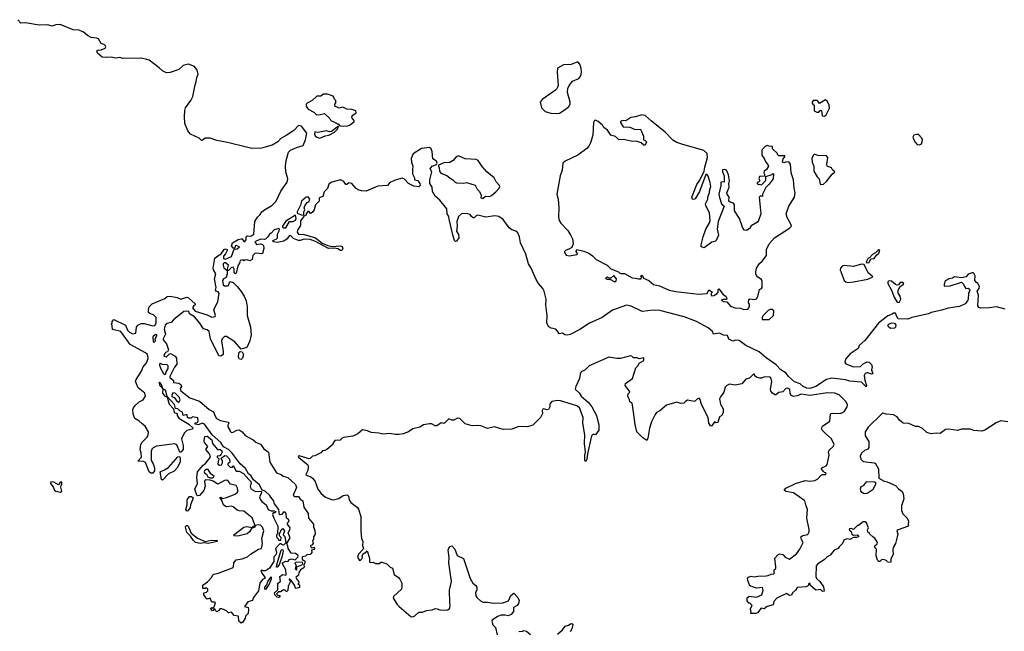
# Model space of a CAD drawing. Extents: x 2528705 to 2678277, y 911730 to 1023331.
# Tile 76 of 241: x 2566084 to 2576227, y 950290 to 956595. Entities that reach past the tile are written whole.
import ezdxf

# ---------------------------------------------------------------- set-up
doc = ezdxf.new("R2010")
doc.units = 0

msp = doc.modelspace()

# ---------------------------------------------------------------- linework, layer by layer
at = {"layer": '0CON20XD'}
for points in [[(2567040, 953400), (2567038, 953438), (2567030, 953455), (2567038, 953465), (2567037, 953485), (2567055, 953503), (2567176, 953446), (2567195, 953393), (2567215, 953373), (2567245, 953358), (2567280, 953365), (2567287, 953425), (2567303, 953445), (2567335, 953462), (2567365, 953463), (2567455, 953440), (2567476, 953444), (2567490, 953465), (2567490, 953525), (2567463, 953553), (2567424, 953565), (2567411, 953575), (2567411, 953605), (2567419, 953635), (2567450, 953665), (2567579, 953721), (2567605, 953742), (2567634, 953744), (2567705, 953730), (2567745, 953713), (2567805, 953733), (2567825, 953726), (2567892, 953665), (2567892, 953655), (2567875, 953643), (2567864, 953625), (2567891, 953591), (2568015, 953552), (2568065, 953528), (2568098, 953535), (2568100, 953545), (2568086, 953605), (2568105, 953650), (2568126, 953685), (2568138, 953775), (2568128, 953788), (2568110, 953795), (2568102, 953805), (2568110, 953835), (2568092, 953925), (2568104, 953975), (2568080, 954015), (2568077, 954035), (2568095, 954135), (2568114, 954155), (2568159, 954181), (2568190, 954225), (2568205, 954232), (2568220, 954225), (2568223, 954215), (2568205, 954180), (2568183, 954157), (2568184, 954134), (2568206, 954126), (2568267, 954155), (2568295, 954230), (2568325, 954234), (2568350, 954255), (2568314, 954266), (2568305, 954260), (2568299, 954241), (2568285, 954238), (2568267, 954265), (2568278, 954295), (2568335, 954328), (2568365, 954336), (2568377, 954335), (2568395, 954308), (2568405, 954310), (2568417, 954325), (2568418, 954355), (2568425, 954362), (2568436, 954366), (2568465, 954362), (2568498, 954385), (2568506, 954515), (2568535, 954559), (2568563, 954587), (2568578, 954615), (2568606, 954635), (2568682, 954678), (2568727, 954723), (2568775, 954826), (2568839, 954921), (2568846, 954955), (2568825, 955025), (2568824, 955085), (2568828, 955145), (2568855, 955229), (2568875, 955250), (2568935, 955277), (2569003, 955297), (2569030, 955355), (2569043, 955425), (2568988, 955498), (2568955, 955503), (2568907, 955453), (2568830, 955400), (2568775, 955371), (2568745, 955336), (2568685, 955301), (2568575, 955272), (2568475, 955267), (2568420, 955280), (2568225, 955329), (2568115, 955349), (2568045, 955372), (2567995, 955373), (2567965, 955351), (2567955, 955352), (2567932, 955372), (2567844, 955415), (2567815, 955450), (2567786, 955525), (2567781, 955595), (2567785, 955660), (2567794, 955685), (2567849, 955761), (2567868, 955802), (2567891, 955925), (2567904, 955955), (2567909, 956000), (2567922, 956035), (2567912, 956075), (2567885, 956112), (2567825, 956135), (2567767, 956123), (2567725, 956082), (2567635, 956051), (2567595, 956047), (2567556, 956066), (2567520, 956100), (2567417, 956177), (2567395, 956185), (2567335, 956197), (2567146, 956196), (2567115, 956206), (2567075, 956197), (2567025, 956210), (2566975, 956204), (2566935, 956207), (2566885, 956250), (2566880, 956275), (2566888, 956282), (2566925, 956283), (2566965, 956302), (2566972, 956315), (2566970, 956325), (2566955, 956338), (2566925, 956348), (2566895, 956399), (2566876, 956406), (2566821, 956411), (2566782, 956432), (2566738, 956468), (2566695, 956488), (2566635, 956490), (2566503, 956547), (2566455, 956543), (2566415, 956529), (2566375, 956541), (2566285, 956537), (2566145, 956562), (2566095, 956558), (2566066, 956595)], [(2571615, 955628), (2571645, 955632), (2571715, 955675), (2571740, 955700), (2571754, 955725), (2571756, 955745), (2571727, 955845), (2571731, 955885), (2571743, 955917), (2571779, 955961), (2571845, 955989), (2571866, 956015), (2571873, 956055), (2571869, 956095), (2571855, 956135), (2571835, 956159), (2571765, 956133), (2571685, 956129), (2571625, 956096), (2571620, 956055), (2571630, 955915), (2571618, 955882), (2571605, 955868), (2571467, 955773), (2571446, 955745), (2571461, 955685), (2571497, 955647), (2571555, 955632), (2571615, 955628)], [(2569425, 955497), (2569465, 955502), (2569488, 955512), (2569530, 955545), (2569530, 955555), (2569509, 955579), (2569507, 955595), (2569515, 955612), (2569550, 955635), (2569548, 955655), (2569505, 955668), (2569454, 955674), (2569412, 955692), (2569375, 955682), (2569330, 955705), (2569330, 955725), (2569342, 955738), (2569342, 955762), (2569328, 955775), (2569322, 955795), (2569312, 955805), (2569255, 955827), (2569215, 955828), (2569185, 955806), (2569145, 955806), (2569097, 955763), (2569045, 955736), (2569037, 955725), (2569036, 955705), (2569055, 955672), (2569115, 955640), (2569139, 955619), (2569165, 955614), (2569225, 955628), (2569280, 955575), (2569290, 955555), (2569328, 955538), (2569335, 955530), (2569345, 955530), (2569355, 955520), (2569365, 955520), (2569382, 955502), (2569425, 955497)], [(2574375, 955600), (2574391, 955615), (2574425, 955682), (2574422, 955715), (2574405, 955752), (2574385, 955768), (2574322, 955732), (2574306, 955756), (2574295, 955762), (2574259, 955761), (2574248, 955745), (2574248, 955735), (2574254, 955724), (2574270, 955715), (2574270, 955655), (2574295, 955640), (2574315, 955640), (2574332, 955658), (2574345, 955660), (2574352, 955605), (2574375, 955600)], [(2573545, 953608), (2573585, 953610), (2573597, 953623), (2573602, 953645), (2573602, 953662), (2573592, 953675), (2573595, 953710), (2573605, 953717), (2573655, 953711), (2573674, 953716), (2573687, 953743), (2573705, 953812), (2573726, 953824), (2573733, 953835), (2573732, 953895), (2573726, 953915), (2573689, 953939), (2573675, 953957), (2573666, 953975), (2573666, 953995), (2573676, 954034), (2573705, 954082), (2573734, 954106), (2573778, 954165), (2573779, 954225), (2573806, 954284), (2573859, 954345), (2574015, 954446), (2574034, 954465), (2574028, 954488), (2573989, 954555), (2573980, 954595), (2574007, 954673), (2574067, 954765), (2574072, 954812), (2574061, 954855), (2574057, 954945), (2574033, 955017), (2574026, 955106), (2574009, 955129), (2573976, 955126), (2573955, 955120), (2573942, 955125), (2573948, 955162), (2573965, 955180), (2573965, 955190), (2573905, 955190), (2573890, 955205), (2573890, 955215), (2573840, 955265), (2573838, 955288), (2573805, 955290), (2573785, 955298), (2573764, 955286), (2573732, 955255), (2573728, 955245), (2573728, 955198), (2573752, 955165), (2573770, 955125), (2573792, 955102), (2573797, 955085), (2573779, 955051), (2573752, 955035), (2573750, 955015), (2573758, 955002), (2573758, 954982), (2573705, 954980), (2573698, 954955), (2573710, 954935), (2573695, 954920), (2573682, 954918), (2573680, 954905), (2573695, 954892), (2573702, 954898), (2573727, 954893), (2573768, 954935), (2573772, 954945), (2573772, 954978), (2573835, 955000), (2573845, 955010), (2573850, 955005), (2573847, 954955), (2573805, 954898), (2573770, 954865), (2573738, 954795), (2573738, 954772), (2573715, 954780), (2573703, 954767), (2573720, 954595), (2573696, 954524), (2573685, 954508), (2573621, 954469), (2573610, 954455), (2573610, 954445), (2573595, 954440), (2573575, 954420), (2573550, 954425), (2573532, 954445), (2573500, 954545), (2573447, 954625), (2573448, 954685), (2573438, 954705), (2573404, 954714), (2573388, 954725), (2573394, 954765), (2573371, 954795), (2573370, 954805), (2573384, 954846), (2573392, 954865), (2573388, 954905), (2573398, 954935), (2573386, 954995), (2573365, 955042), (2573345, 955052), (2573323, 955047), (2573323, 955025), (2573340, 954985), (2573340, 954920), (2573315, 954923), (2573307, 954915), (2573307, 954887), (2573288, 954795), (2573292, 954762), (2573315, 954698), (2573342, 954672), (2573281, 954515), (2573270, 954435), (2573283, 954375), (2573255, 954312), (2573215, 954300), (2573135, 954243), (2573115, 954250), (2573106, 954256), (2573104, 954275), (2573126, 954355), (2573154, 954435), (2573190, 954500), (2573196, 954524), (2573191, 954605), (2573152, 954675), (2573150, 954695), (2573173, 954745), (2573173, 954765), (2573192, 954815), (2573194, 954845), (2573204, 954875), (2573198, 954918), (2573175, 954982), (2573165, 954998), (2573151, 954999), (2573086, 954824), (2573041, 954749), (2573025, 954740), (2573014, 954744), (2573009, 954765), (2573061, 954895), (2573091, 954939), (2573136, 955035), (2573142, 955075), (2573171, 955175), (2573165, 955215), (2573132, 955245), (2572905, 955311), (2572855, 955329), (2572813, 955353), (2572735, 955435), (2572591, 955551), (2572528, 955608), (2572494, 955615), (2572428, 955592), (2572379, 955585), (2572327, 955553), (2572295, 955554), (2572274, 955545), (2572274, 955535), (2572302, 955492), (2572368, 955488), (2572424, 955464), (2572478, 955465), (2572512, 955395), (2572510, 955355), (2572528, 955348), (2572540, 955335), (2572528, 955302), (2572515, 955300), (2572487, 955327), (2572445, 955340), (2572385, 955342), (2572305, 955360), (2572255, 955358), (2572221, 955391), (2572174, 955404), (2572138, 955455), (2572102, 955485), (2572087, 955507), (2572045, 955546), (2572015, 955559), (2572004, 955555), (2571994, 955535), (2571988, 955405), (2571965, 955325), (2571948, 955292), (2571925, 955268), (2571835, 955200), (2571705, 955137), (2571681, 955115), (2571672, 955045), (2571651, 954985), (2571618, 954795), (2571631, 954745), (2571637, 954655), (2571635, 954558), (2571643, 954525), (2571658, 954498), (2571730, 954420), (2571761, 954371), (2571778, 954335), (2571787, 954285), (2571772, 954248), (2571748, 954232), (2571706, 954215), (2571696, 954205), (2571696, 954195), (2571715, 954169), (2571745, 954159), (2571828, 954175), (2571832, 954185), (2571818, 954205), (2571823, 954227), (2571895, 954210), (2571947, 954187), (2571985, 954162), (2572024, 954124), (2572135, 954063), (2572175, 954028), (2572254, 953994), (2572265, 953982), (2572277, 953977), (2572315, 953979), (2572394, 953934), (2572425, 953932), (2572458, 953922), (2572488, 953925), (2572490, 953945), (2572482, 953955), (2572495, 953962), (2572511, 953931), (2572567, 953907), (2572615, 953865), (2572675, 953850), (2572775, 953808), (2572845, 953793), (2573076, 953764), (2573165, 953773), (2573185, 953810), (2573220, 953785), (2573208, 953772), (2573208, 953755), (2573215, 953748), (2573235, 953750), (2573268, 953772), (2573280, 953785), (2573280, 953815), (2573285, 953820), (2573331, 953761), (2573358, 953745), (2573370, 953725), (2573365, 953710), (2573335, 953712), (2573310, 953705), (2573335, 953690), (2573368, 953688), (2573405, 953640), (2573455, 953626), (2573511, 953621), (2573545, 953608)], [(2569175, 955374), (2569231, 955399), (2569268, 955405), (2569328, 955435), (2569357, 955465), (2569368, 955498), (2569297, 955443), (2569275, 955440), (2569245, 955448), (2569155, 955432), (2569125, 955438), (2569120, 955415), (2569127, 955397), (2569145, 955383), (2569175, 955374)], [(2575355, 955304), (2575373, 955315), (2575381, 955335), (2575384, 955355), (2575377, 955375), (2575345, 955412), (2575325, 955413), (2575295, 955405), (2575284, 955385), (2575304, 955335), (2575329, 955309), (2575355, 955304)], [(2570685, 954598), (2570635, 954592), (2570604, 954565), (2570589, 954515), (2570592, 954465), (2570584, 954415), (2570605, 954380), (2570607, 954345), (2570585, 954312), (2570575, 954308), (2570565, 954320), (2570545, 954378), (2570507, 954537), (2570506, 954565), (2570488, 954595), (2570484, 954645), (2570414, 954734), (2570364, 954774), (2570337, 954825), (2570335, 954870), (2570310, 954905), (2570308, 954945), (2570330, 955025), (2570314, 955056), (2570333, 955085), (2570378, 955102), (2570384, 955115), (2570377, 955137), (2570339, 955159), (2570333, 955235), (2570322, 955265), (2570305, 955278), (2570225, 955267), (2570139, 955211), (2570116, 955164), (2570119, 955125), (2570134, 955085), (2570132, 955052), (2570131, 955005), (2570152, 954965), (2570153, 954943), (2570186, 954936), (2570207, 954907), (2570210, 954885), (2570195, 954873), (2570145, 954880), (2570090, 954905), (2570050, 954950), (2570025, 954960), (2569963, 954945), (2569897, 954915), (2569874, 954886), (2569775, 954879), (2569655, 954826), (2569605, 954830), (2569571, 954841), (2569550, 954855), (2569505, 954906), (2569475, 954913), (2569455, 954897), (2569445, 954897), (2569425, 954927), (2569399, 954939), (2569375, 954940), (2569301, 954919), (2569269, 954901), (2569255, 954856), (2569221, 954819), (2569207, 954773), (2569170, 954760), (2569168, 954725), (2569132, 954688), (2569118, 954635), (2569105, 954614), (2569085, 954598), (2569075, 954600), (2569065, 954618), (2569053, 954617), (2569037, 954595), (2569035, 954580), (2569017, 954573), (2569008, 954562), (2568978, 954522), (2568977, 954473), (2568946, 954425), (2568944, 954405), (2568955, 954385), (2569015, 954380), (2569130, 954345), (2569200, 954290), (2569257, 954267), (2569305, 954257), (2569385, 954264), (2569407, 954257), (2569413, 954235), (2569404, 954216), (2569390, 954215), (2569362, 954232), (2569325, 954241), (2569265, 954235), (2569130, 954310), (2569078, 954328), (2569015, 954331), (2568975, 954319), (2568955, 954320), (2568905, 954340), (2568876, 954366), (2568865, 954369), (2568852, 954358), (2568840, 954335), (2568805, 954313), (2568735, 954297), (2568698, 954305), (2568688, 954315), (2568691, 954319), (2568725, 954332), (2568740, 954345), (2568741, 954385), (2568758, 954418), (2568762, 954435), (2568755, 954442), (2568705, 954428), (2568675, 954394), (2568657, 954383), (2568640, 954355), (2568615, 954334), (2568605, 954329), (2568565, 954331), (2568508, 954305), (2568525, 954278), (2568565, 954283), (2568585, 954277), (2568596, 954266), (2568601, 954235), (2568585, 954185), (2568575, 954181), (2568525, 954189), (2568505, 954184), (2568486, 954165), (2568478, 954122), (2568455, 954109), (2568425, 954118), (2568403, 954117), (2568395, 954110), (2568385, 954118), (2568357, 954113), (2568350, 954085), (2568332, 954058), (2568315, 953982), (2568305, 953976), (2568294, 953985), (2568294, 954024), (2568285, 954042), (2568265, 954040), (2568235, 954010), (2568220, 954010), (2568237, 954065), (2568205, 954089), (2568192, 954088), (2568182, 954078), (2568179, 954065), (2568188, 954038), (2568220, 954010), (2568222, 953975), (2568213, 953937), (2568185, 953922), (2568172, 953905), (2568182, 953862), (2568195, 953851), (2568225, 953851), (2568234, 953856), (2568250, 953895), (2568285, 953884), (2568326, 953845), (2568365, 953794), (2568397, 953745), (2568416, 953695), (2568428, 953635), (2568426, 953545), (2568461, 953425), (2568470, 953345), (2568455, 953285), (2568424, 953216), (2568365, 953198), (2568300, 953275), (2568215, 953330), (2568195, 953330), (2568170, 953305), (2568162, 953285), (2568182, 953175), (2568182, 953145), (2568155, 953127), (2568135, 953130), (2568050, 953305), (2568035, 953380), (2568015, 953398), (2567977, 953407), (2567940, 953465), (2567885, 953533), (2567835, 953563), (2567828, 953585), (2567805, 953590), (2567774, 953585), (2567668, 953502), (2567645, 953475), (2567605, 953462), (2567584, 953446), (2567574, 953405), (2567588, 953352), (2567561, 953305), (2567563, 953293), (2567598, 953255), (2567618, 953192), (2567608, 953172), (2567592, 953168), (2567575, 953150), (2567570, 953125), (2567595, 953120), (2567628, 953152), (2567637, 953153), (2567685, 953126), (2567699, 953105), (2567702, 953045), (2567678, 953012), (2567630, 952915), (2567632, 952905), (2567668, 952875), (2567670, 952855), (2567725, 952849), (2567743, 952835), (2567752, 952815), (2567737, 952793), (2567745, 952770), (2567838, 952698), (2567935, 952664), (2568036, 952576), (2568081, 952551), (2568097, 952507), (2568113, 952483), (2568153, 952463), (2568233, 952445), (2568238, 952435), (2568228, 952415), (2568228, 952398), (2568250, 952365), (2568250, 952355), (2568265, 952340), (2568285, 952342), (2568320, 952365), (2568345, 952366), (2568375, 952346), (2568407, 952307), (2568491, 952265), (2568510, 952245), (2568515, 952238), (2568565, 952219), (2568600, 952170), (2568649, 952135), (2568661, 952035), (2568729, 951925), (2568777, 951905), (2568798, 951888), (2568846, 951875), (2568924, 951805), (2568936, 951774), (2568900, 951695), (2568918, 951678), (2568958, 951678), (2568975, 951652), (2569002, 951635), (2569010, 951570), (2569056, 951505), (2569060, 951455), (2569110, 951395), (2569110, 951365), (2569125, 951330), (2569128, 951292), (2569110, 951265), (2569110, 951235), (2569102, 951225), (2569106, 951194), (2569095, 951178), (2569080, 951175), (2569080, 951165), (2569095, 951150), (2569117, 951157), (2569122, 951145), (2569115, 951134), (2569092, 951128), (2569093, 951103), (2569085, 951087), (2569075, 951080), (2569043, 951077), (2569027, 951063), (2568993, 951057), (2568993, 951033), (2569002, 951022), (2569020, 951015), (2569022, 950995), (2569010, 950975), (2569016, 950956), (2569012, 950945), (2568977, 950923), (2568960, 950895), (2568955, 950870), (2568930, 950845), (2568935, 950830), (2568958, 950805), (2568960, 950785), (2568950, 950775), (2568968, 950768), (2568967, 950743), (2568931, 950731), (2568924, 950734), (2568914, 950764), (2568885, 950810), (2568870, 950820), (2568868, 950828), (2568862, 950828), (2568862, 950822), (2568870, 950820), (2568870, 950795), (2568850, 950755), (2568848, 950712), (2568835, 950700), (2568825, 950700), (2568820, 950715), (2568805, 950718), (2568772, 950698), (2568752, 950698), (2568730, 950675), (2568743, 950663), (2568765, 950660), (2568768, 950655), (2568755, 950640), (2568735, 950643), (2568712, 950665), (2568710, 950685), (2568742, 950718), (2568744, 950785), (2568770, 950805), (2568763, 950855), (2568794, 950876), (2568825, 950870), (2568830, 950875), (2568827, 950925), (2568791, 950985), (2568792, 950995), (2568825, 951012), (2568845, 951010), (2568865, 951030), (2568885, 951038), (2568922, 951028), (2568950, 951055), (2568952, 951065), (2568950, 951075), (2568925, 951092), (2568880, 951095), (2568849, 951145), (2568848, 951168), (2568838, 951195), (2568872, 951255), (2568850, 951305), (2568867, 951335), (2568870, 951355), (2568843, 951395), (2568844, 951406), (2568862, 951425), (2568853, 951443), (2568832, 951455), (2568830, 951505), (2568818, 951518), (2568805, 951520), (2568782, 951495), (2568761, 951491), (2568754, 951544), (2568709, 951605), (2568700, 951640), (2568672, 951672), (2568661, 951691), (2568615, 951730), (2568580, 951750), (2568555, 951799), (2568492, 951852), (2568466, 951896), (2568442, 951912), (2568409, 951969), (2568355, 952015), (2568274, 952125), (2568234, 952164), (2568183, 952193), (2568156, 952236), (2568067, 952317), (2567988, 952425), (2567965, 952434), (2567925, 952418), (2567892, 952425), (2567892, 952438), (2567915, 952442), (2567922, 952455), (2567919, 952489), (2567865, 952500), (2567852, 952488), (2567825, 952487), (2567813, 952495), (2567810, 952520), (2567795, 952522), (2567770, 952515), (2567760, 952550), (2567733, 952563), (2567714, 952584), (2567688, 952588), (2567679, 952629), (2567602, 952712), (2567588, 952775), (2567560, 952790), (2567546, 952835), (2567525, 952857), (2567520, 952855), (2567525, 952828), (2567545, 952808), (2567560, 952790), (2567554, 952745), (2567575, 952719), (2567602, 952702), (2567625, 952632), (2567670, 952585), (2567677, 952547), (2567708, 952535), (2567708, 952515), (2567725, 952488), (2567826, 952426), (2567872, 952385), (2567860, 952375), (2567805, 952359), (2567778, 952332), (2567751, 952275), (2567769, 952205), (2567768, 952165), (2567745, 952136), (2567735, 952138), (2567702, 952212), (2567683, 952223), (2567493, 952197), (2567459, 952181), (2567444, 952166), (2567439, 952145), (2567439, 952049), (2567460, 952015), (2567474, 951974), (2567472, 951945), (2567455, 951920), (2567435, 951921), (2567419, 951935), (2567381, 952031), (2567359, 952039), (2567300, 952045), (2567339, 952085), (2567337, 952125), (2567325, 952165), (2567332, 952215), (2567345, 952240), (2567399, 952291), (2567408, 952315), (2567410, 952345), (2567376, 952406), (2567345, 952427), (2567311, 952461), (2567269, 952485), (2567252, 952528), (2567251, 952575), (2567257, 952595), (2567274, 952616), (2567315, 952654), (2567356, 952675), (2567381, 952715), (2567373, 952745), (2567305, 952801), (2567278, 952865), (2567283, 952885), (2567339, 952971), (2567355, 953016), (2567391, 953059), (2567408, 953102), (2567406, 953125), (2567397, 953147), (2567381, 953161), (2567222, 953245), (2567125, 953382), (2567040, 953400)], [(2570855, 954753), (2570883, 954777), (2570925, 954773), (2570945, 954783), (2570990, 954820), (2571023, 954857), (2571030, 954875), (2571026, 954886), (2570992, 954922), (2570972, 954965), (2570896, 955026), (2570850, 955080), (2570807, 955145), (2570785, 955154), (2570672, 955162), (2570605, 955192), (2570580, 955180), (2570549, 955145), (2570515, 955121), (2570452, 955118), (2570400, 955095), (2570398, 955085), (2570407, 955067), (2570410, 955035), (2570424, 955014), (2570485, 954990), (2570514, 954964), (2570548, 954945), (2570569, 954919), (2570585, 954913), (2570655, 954910), (2570686, 954916), (2570775, 954888), (2570798, 954848), (2570821, 954825), (2570838, 954785), (2570835, 954760), (2570855, 954753)], [(2574345, 954897), (2574365, 954901), (2574395, 954926), (2574455, 955003), (2574480, 955025), (2574457, 955047), (2574446, 955066), (2574403, 955085), (2574399, 955105), (2574409, 955175), (2574395, 955193), (2574306, 955196), (2574272, 955208), (2574257, 955195), (2574244, 955165), (2574248, 955125), (2574266, 955085), (2574264, 955035), (2574300, 954975), (2574320, 954955), (2574331, 954901), (2574345, 954897)], [(2569005, 954580), (2569010, 954585), (2569010, 954615), (2569020, 954635), (2569014, 954654), (2569020, 954675), (2569045, 954712), (2569065, 954722), (2569070, 954735), (2569072, 954745), (2569055, 954770), (2569035, 954766), (2568986, 954725), (2568977, 954683), (2568942, 954615), (2568942, 954602), (2568985, 954582), (2569005, 954580)], [(2568825, 954450), (2568865, 954514), (2568900, 954515), (2568925, 954528), (2568934, 954545), (2568925, 954580), (2568825, 954518), (2568790, 954465), (2568790, 954455), (2568800, 954450), (2568825, 954450)], [(2576235, 953612), (2576146, 953636), (2576075, 953623), (2575985, 953620), (2575965, 953629), (2575954, 953646), (2575960, 953755), (2575948, 953795), (2575967, 953825), (2575970, 953845), (2575956, 953876), (2575940, 953885), (2575922, 953905), (2575928, 953955), (2575918, 953975), (2575905, 953986), (2575895, 953986), (2575855, 953970), (2575835, 953945), (2575785, 953934), (2575715, 953944), (2575695, 953930), (2575656, 953925), (2575615, 953895), (2575606, 953865), (2575606, 953855), (2575615, 953849), (2575668, 953852), (2575785, 953888), (2575808, 953868), (2575817, 953845), (2575832, 953825), (2575855, 953828), (2575868, 953818), (2575872, 953805), (2575857, 953773), (2575854, 953715), (2575847, 953695), (2575825, 953665), (2575765, 953637), (2575648, 953622), (2575585, 953602), (2575475, 953578), (2575445, 953562), (2575275, 953526), (2575235, 953506), (2575135, 953512), (2575119, 953535), (2575105, 953570), (2575085, 953570), (2575071, 953559), (2575028, 953542), (2574932, 953468), (2574791, 953289), (2574733, 953235), (2574723, 953205), (2574638, 953152), (2574593, 953095), (2574586, 953065), (2574595, 953048), (2574675, 953016), (2574745, 953019), (2574775, 953048), (2574815, 953067), (2574835, 953064), (2574860, 953040), (2574866, 953015), (2574859, 952985), (2574872, 952945), (2574855, 952940), (2574826, 952956), (2574814, 952956), (2574794, 952946), (2574784, 952926), (2574789, 952879), (2574807, 952825), (2574805, 952810), (2574755, 952857), (2574635, 952869), (2574591, 952881), (2574450, 952900), (2574394, 952886), (2574285, 952814), (2574225, 952794), (2574194, 952795), (2574155, 952813), (2574125, 952840), (2574065, 952861), (2574004, 952915), (2573980, 952950), (2573925, 952984), (2573878, 953038), (2573775, 953109), (2573702, 953172), (2573566, 953235), (2573495, 953288), (2573458, 953292), (2573432, 953282), (2573390, 953300), (2573375, 953338), (2573335, 953343), (2573295, 953363), (2573233, 953353), (2573220, 953380), (2573178, 953418), (2573057, 953483), (2572931, 953531), (2572677, 953597), (2572615, 953600), (2572495, 953586), (2572385, 953642), (2572335, 953651), (2572191, 953599), (2572083, 953525), (2571953, 953467), (2571855, 953400), (2571755, 953350), (2571725, 953343), (2571700, 953345), (2571675, 953362), (2571640, 953355), (2571626, 953385), (2571606, 953406), (2571560, 953415), (2571535, 953427), (2571516, 953466), (2571519, 953545), (2571506, 953654), (2571507, 953713), (2571486, 953795), (2571472, 953825), (2571429, 953875), (2571404, 953915), (2571353, 954033), (2571327, 954077), (2571298, 954178), (2571244, 954295), (2571234, 954355), (2571215, 954396), (2571195, 954414), (2571155, 954430), (2571125, 954450), (2571064, 954535), (2571021, 954565), (2570978, 954572), (2570885, 954559), (2570805, 954581), (2570786, 954574), (2570765, 954553), (2570755, 954552), (2570737, 954565), (2570725, 954588), (2570685, 954598)], [(2574815, 954088), (2574835, 954092), (2574851, 954129), (2574885, 954134), (2574911, 954169), (2574935, 954187), (2574945, 954218), (2574935, 954222), (2574925, 954217), (2574900, 954190), (2574869, 954175), (2574839, 954141), (2574824, 954135), (2574804, 954094), (2574815, 954088)], [(2574615, 953886), (2574675, 953894), (2574821, 953919), (2574874, 953945), (2574824, 953984), (2574782, 954072), (2574755, 954075), (2574675, 954051), (2574578, 954062), (2574556, 954054), (2574540, 954035), (2574536, 954015), (2574577, 953907), (2574595, 953893), (2574615, 953886)], [(2572215, 953892), (2572228, 953902), (2572234, 953925), (2572205, 953957), (2572175, 953930), (2572155, 953930), (2572135, 953942), (2572120, 953935), (2572125, 953923), (2572145, 953918), (2572165, 953920), (2572215, 953892)], [(2575145, 953678), (2575160, 953715), (2575154, 953744), (2575135, 953777), (2575133, 953807), (2575154, 953846), (2575187, 953865), (2575193, 953875), (2575178, 953885), (2575155, 953885), (2575138, 953862), (2575125, 953859), (2575105, 953865), (2575065, 953898), (2575046, 953904), (2575035, 953900), (2575028, 953892), (2575028, 953875), (2575065, 953808), (2575093, 953735), (2575123, 953683), (2575145, 953678)], [(2573733, 953503), (2573805, 953503), (2573850, 953545), (2573852, 953592), (2573835, 953607), (2573815, 953609), (2573795, 953597), (2573742, 953545), (2573732, 953525), (2573733, 953503)], [(2575055, 953412), (2575032, 953432), (2575031, 953445), (2575038, 953455), (2575065, 953471), (2575097, 953465), (2575109, 953445), (2575108, 953425), (2575095, 953416), (2575055, 953412)], [(2567465, 953268), (2567482, 953285), (2567480, 953305), (2567498, 953335), (2567497, 953347), (2567485, 953350), (2567457, 953325), (2567458, 953275), (2567465, 953268)], [(2568365, 953092), (2568350, 953095), (2568340, 953115), (2568341, 953159), (2568355, 953173), (2568375, 953170), (2568389, 953145), (2568380, 953105), (2568365, 953092)], [(2574121, 951135), (2574154, 951205), (2574138, 951235), (2574130, 951265), (2574153, 951277), (2574203, 951287), (2574218, 951315), (2574218, 951338), (2574194, 951456), (2574200, 951545), (2574181, 951595), (2574173, 951635), (2574056, 951716), (2573975, 951730), (2573960, 951745), (2573975, 951767), (2574076, 951814), (2574175, 951844), (2574225, 951836), (2574277, 951843), (2574305, 951863), (2574339, 951901), (2574355, 951908), (2574385, 951908), (2574392, 951915), (2574390, 951925), (2574375, 951928), (2574360, 951940), (2574344, 951965), (2574349, 951975), (2574391, 951995), (2574402, 952008), (2574424, 952104), (2574415, 952138), (2574424, 952156), (2574463, 952195), (2574473, 952215), (2574448, 952275), (2574383, 952333), (2574352, 952362), (2574344, 952385), (2574356, 952405), (2574429, 952455), (2574438, 952532), (2574455, 952540), (2574535, 952536), (2574562, 952545), (2574580, 952560), (2574608, 952605), (2574611, 952625), (2574597, 952655), (2574525, 952729), (2574480, 952745), (2574407, 952747), (2574225, 952722), (2574135, 952736), (2574092, 952718), (2574055, 952712), (2574029, 952725), (2574021, 952745), (2574018, 952785), (2573992, 952798), (2573977, 952793), (2573945, 952759), (2573905, 952751), (2573875, 952729), (2573865, 952728), (2573839, 952745), (2573823, 952765), (2573820, 952785), (2573833, 952865), (2573826, 952895), (2573815, 952909), (2573756, 952914), (2573725, 952898), (2573705, 952899), (2573678, 952908), (2573658, 952925), (2573655, 952940), (2573645, 952940), (2573602, 952898), (2573565, 952888), (2573525, 952842), (2573455, 952827), (2573395, 952838), (2573369, 952825), (2573352, 952808), (2573338, 952755), (2573303, 952707), (2573294, 952685), (2573302, 952632), (2573332, 952585), (2573332, 952545), (2573318, 952515), (2573295, 952500), (2573275, 952442), (2573258, 952438), (2573242, 952448), (2573215, 952407), (2573204, 952404), (2573184, 952434), (2573177, 952495), (2573107, 952627), (2573095, 952680), (2573085, 952692), (2573065, 952688), (2573035, 952658), (2572965, 952672), (2572945, 952662), (2572925, 952642), (2572895, 952637), (2572855, 952652), (2572749, 952621), (2572678, 952562), (2572645, 952547), (2572629, 952525), (2572592, 952448), (2572571, 952385), (2572555, 952280), (2572545, 952258), (2572504, 952284), (2572443, 952345), (2572423, 952423), (2572396, 952626), (2572390, 952645), (2572370, 952655), (2572367, 952677), (2572350, 952715), (2572353, 952737), (2572368, 952755), (2572367, 952767), (2572320, 952825), (2572324, 952846), (2572398, 952895), (2572433, 953007), (2572455, 953030), (2572467, 953053), (2572515, 953080), (2572515, 953110), (2572465, 953100), (2572445, 953110), (2572408, 953108), (2572390, 953125), (2572375, 953128), (2572275, 953102), (2572235, 953102), (2572154, 953116), (2571950, 953025), (2571905, 952982), (2571870, 952965), (2571858, 952942), (2571852, 952895), (2571812, 952815), (2571808, 952785), (2571847, 952747), (2571867, 952715), (2571941, 952651), (2571979, 952605), (2572027, 952515), (2572050, 952415), (2572052, 952365), (2572016, 952314), (2572005, 952320), (2571988, 952318), (2571976, 952304), (2571932, 952118), (2571925, 952060), (2571915, 952040), (2571907, 952055), (2571907, 952105), (2571914, 952135), (2571903, 952227), (2571906, 952316), (2571884, 952436), (2571889, 952495), (2571850, 952595), (2571825, 952615), (2571654, 952666), (2571625, 952668), (2571565, 952658), (2571547, 952635), (2571544, 952605), (2571533, 952577), (2571515, 952572), (2571485, 952582), (2571475, 952580), (2571468, 952565), (2571470, 952535), (2571448, 952495), (2571370, 952415), (2571315, 952398), (2571225, 952402), (2571182, 952385), (2571155, 952373), (2571065, 952370), (2570975, 952397), (2570905, 952380), (2570835, 952407), (2570805, 952411), (2570745, 952408), (2570675, 952430), (2570620, 952485), (2570595, 952488), (2570555, 952468), (2570535, 952468), (2570505, 952480), (2570465, 952438), (2570455, 952432), (2570425, 952438), (2570383, 952407), (2570365, 952408), (2570325, 952428), (2570305, 952430), (2570245, 952418), (2570207, 952393), (2570133, 952377), (2570090, 952345), (2570035, 952326), (2569995, 952320), (2569955, 952318), (2569895, 952328), (2569825, 952321), (2569785, 952334), (2569705, 952338), (2569667, 952357), (2569615, 952368), (2569568, 952325), (2569515, 952300), (2569425, 952289), (2569408, 952282), (2569385, 952262), (2569332, 952258), (2569310, 952225), (2569310, 952215), (2569250, 952165), (2569227, 952153), (2569205, 952150), (2569185, 952130), (2569125, 952098), (2569100, 952095), (2569075, 952070), (2569065, 952068), (2568965, 952100), (2568953, 952095), (2568958, 952085), (2569052, 952005), (2569057, 951987), (2569054, 951946), (2569033, 951905), (2569046, 951895), (2569085, 951884), (2569100, 951870), (2569127, 951835), (2569155, 951756), (2569190, 951710), (2569235, 951674), (2569295, 951648), (2569316, 951646), (2569372, 951658), (2569415, 951690), (2569458, 951698), (2569473, 951683), (2569480, 951645), (2569495, 951619), (2569564, 951565), (2569575, 951548), (2569600, 951475), (2569600, 951325), (2569607, 951247), (2569618, 951215), (2569616, 951175), (2569626, 951145), (2569623, 951135), (2569573, 951085), (2569563, 951055), (2569585, 951020), (2569595, 951022), (2569611, 951039), (2569617, 951055), (2569614, 951064), (2569618, 951085), (2569635, 951098), (2569645, 951098), (2569665, 951120), (2569688, 951045), (2569687, 951007), (2569695, 950998), (2569725, 951002), (2569748, 950988), (2569785, 950988), (2569795, 950990), (2569805, 951002), (2569815, 951002), (2569866, 950986), (2569902, 950952), (2569925, 950940), (2569943, 950875), (2569986, 950846), (2569999, 950829), (2570020, 950785), (2570022, 950755), (2570018, 950725), (2569935, 950650), (2569933, 950633), (2569972, 950565), (2569992, 950545), (2570115, 950443), (2570135, 950438), (2570155, 950448), (2570195, 950488), (2570235, 950488), (2570275, 950504), (2570335, 950510), (2570366, 950524), (2570385, 950523), (2570412, 950512), (2570465, 950508), (2570495, 950512), (2570515, 950530), (2570520, 950555), (2570514, 950585), (2570513, 950715), (2570531, 950805), (2570506, 950995), (2570508, 951052), (2570499, 951125), (2570504, 951146), (2570520, 951165), (2570535, 951170), (2570568, 951138), (2570592, 951072), (2570655, 951042), (2570724, 950835), (2570754, 950785), (2570783, 950763), (2570793, 950745), (2570792, 950718), (2570780, 950685), (2570784, 950654), (2570795, 950637), (2570830, 950605), (2570855, 950592), (2570905, 950591), (2570965, 950579), (2571060, 950585), (2571120, 950605), (2571145, 950658), (2571175, 950682), (2571215, 950640), (2571228, 950608), (2571224, 950575), (2571209, 950555), (2571170, 950535), (2571171, 950495), (2571148, 950462), (2571115, 950451), (2571085, 950458), (2571045, 950455), (2571005, 950441), (2570952, 950405), (2570948, 950395), (2570958, 950358), (2570985, 950330), (2571002, 950252)], [(2567575, 952938), (2567585, 952940), (2567592, 952965), (2567615, 953000), (2567613, 953025), (2567605, 953037), (2567555, 953042), (2567535, 953052), (2567525, 953048), (2567524, 953035), (2567538, 952995), (2567565, 952948), (2567575, 952938)], [(2567725, 952650), (2567739, 952675), (2567726, 952705), (2567685, 952746), (2567662, 952748), (2567650, 952725), (2567650, 952710), (2567675, 952700), (2567698, 952668), (2567725, 952650)], [(2576265, 952450), (2576191, 952459), (2576142, 952438), (2576028, 952362), (2575995, 952352), (2575915, 952359), (2575875, 952374), (2575785, 952372), (2575745, 952360), (2575655, 952374), (2575620, 952370), (2575565, 952330), (2575525, 952332), (2575475, 952324), (2575429, 952339), (2575385, 952380), (2575345, 952402), (2575311, 952401), (2575245, 952431), (2575184, 952434), (2575147, 952465), (2575125, 952502), (2575085, 952522), (2575015, 952528), (2574975, 952539), (2574965, 952533), (2574826, 952395), (2574794, 952345), (2574794, 952305), (2574831, 952245), (2574830, 952185), (2574821, 952169), (2574788, 952155), (2574756, 952125), (2574742, 952095), (2574749, 952065), (2574775, 952039), (2574888, 952028), (2574901, 952021), (2574931, 951965), (2574935, 951870), (2574988, 951838), (2575022, 951832), (2575105, 951792), (2575137, 951757), (2575173, 951733), (2575185, 951710), (2575192, 951655), (2575167, 951583), (2575167, 951535), (2575182, 951502), (2575228, 951455), (2575242, 951425), (2575238, 951395), (2575242, 951385), (2575230, 951370), (2575134, 951336), (2575120, 951325), (2575130, 951295), (2575122, 951265), (2575106, 951194), (2575084, 951155), (2575078, 951125), (2575082, 951085), (2575058, 951032), (2575060, 951005), (2575055, 951000), (2575025, 951002), (2575016, 951016), (2574985, 951030), (2574963, 951027), (2574945, 951010), (2574935, 951010), (2574922, 951022), (2574908, 951068), (2574910, 951135), (2574892, 951155), (2574895, 951170), (2574918, 951192), (2574920, 951205), (2574895, 951250), (2574875, 951260), (2574840, 951295), (2574840, 951305), (2574822, 951312), (2574818, 951335), (2574827, 951355), (2574809, 951409), (2574795, 951417), (2574775, 951417), (2574725, 951380), (2574715, 951380), (2574675, 951340), (2574662, 951342), (2574655, 951350), (2574633, 951347), (2574630, 951335), (2574648, 951318), (2574655, 951290), (2574675, 951282), (2574715, 951283), (2574727, 951275), (2574723, 951265), (2574705, 951256), (2574673, 951257), (2574635, 951238), (2574605, 951242), (2574575, 951230), (2574560, 951195), (2574525, 951160), (2574516, 951144), (2574474, 951126), (2574432, 951075), (2574403, 951057), (2574373, 951025), (2574306, 950984), (2574290, 950965), (2574286, 950854), (2574294, 950835), (2574327, 950805), (2574365, 950750), (2574370, 950705), (2574355, 950700), (2574335, 950720), (2574284, 950714), (2574232, 950762), (2574225, 950787), (2574210, 950775), (2574210, 950765), (2574200, 950755), (2574185, 950748), (2574095, 950743), (2574077, 950713), (2574047, 950685), (2574035, 950662), (2574015, 950658), (2573985, 950680), (2573885, 950633), (2573854, 950596), (2573846, 950564), (2573786, 950544), (2573755, 950520), (2573722, 950528), (2573685, 950482), (2573666, 950474), (2573612, 950472), (2573618, 950482), (2573612, 950525), (2573630, 950555), (2573605, 950580), (2573595, 950580), (2573580, 950605), (2573580, 950635), (2573598, 950652), (2573675, 950641), (2573730, 950665), (2573743, 950715), (2573735, 950742), (2573675, 950733), (2573607, 950757), (2573584, 950814), (2573582, 950835), (2573591, 950849), (2573615, 950860), (2573655, 950850), (2573688, 950858), (2573775, 950861), (2573796, 950864), (2573825, 950880), (2573856, 950884), (2573858, 950922), (2573872, 950938), (2573873, 950955), (2573862, 951045), (2573897, 951083), (2573915, 951090), (2573945, 951080), (2573970, 951055), (2574015, 951033), (2574085, 951088), (2574121, 951135)], [(2568365, 950374), (2568343, 950393), (2568340, 950445), (2568293, 950453), (2568267, 950487), (2568235, 950480), (2568215, 950502), (2568165, 950520), (2568145, 950520), (2568140, 950505), (2568115, 950490), (2568100, 950505), (2568095, 950520), (2568082, 950518), (2568080, 950505), (2568072, 950502), (2568050, 950525), (2568063, 950537), (2568075, 950530), (2568088, 950542), (2568102, 950585), (2568095, 950592), (2568062, 950592), (2568045, 950630), (2568015, 950620), (2568002, 950632), (2567995, 950650), (2567980, 950665), (2567980, 950685), (2568010, 950695), (2568022, 950708), (2568022, 950725), (2568005, 950738), (2567995, 950730), (2567975, 950730), (2567970, 950735), (2567970, 950765), (2568019, 950801), (2568063, 950847), (2568075, 950872), (2568085, 950880), (2568132, 950888), (2568155, 950901), (2568277, 950943), (2568286, 950955), (2568292, 950995), (2568313, 951025), (2568375, 951038), (2568431, 951059), (2568461, 951085), (2568545, 951136), (2568576, 951144), (2568586, 951195), (2568580, 951245), (2568601, 951325), (2568585, 951365), (2568565, 951384), (2568545, 951389), (2568510, 951380), (2568478, 951458), (2568395, 951530), (2568345, 951531), (2568325, 951540), (2568285, 951573), (2568265, 951579), (2568215, 951572), (2568204, 951575), (2568184, 951595), (2568164, 951644), (2568148, 951665), (2568150, 951670), (2568155, 951672), (2568175, 951660), (2568215, 951669), (2568305, 951704), (2568329, 951725), (2568332, 951735), (2568329, 951765), (2568315, 951794), (2568256, 951806), (2568237, 951835), (2568217, 951847), (2568195, 951844), (2568125, 951808), (2568078, 951838), (2568045, 951849), (2567995, 951852), (2567988, 951835), (2567996, 951785), (2567980, 951740), (2567935, 951690), (2567917, 951687), (2567908, 951695), (2567888, 951755), (2567916, 951815), (2567909, 951875), (2567916, 951935), (2567975, 952002), (2567996, 952015), (2568050, 952085), (2568038, 952118), (2568003, 952165), (2568022, 952195), (2568006, 952216), (2567989, 952235), (2567984, 952255), (2567993, 952297), (2568015, 952302), (2568062, 952265), (2568070, 952225), (2568117, 952167), (2568125, 952162), (2568147, 952167), (2568165, 952150), (2568170, 952135), (2568160, 952115), (2568145, 952100), (2568120, 952095), (2568120, 952085), (2568140, 952065), (2568128, 952045), (2568124, 952014), (2568144, 952004), (2568163, 952007), (2568173, 952025), (2568173, 952043), (2568160, 952075), (2568198, 952102), (2568215, 952098), (2568246, 952065), (2568250, 952035), (2568230, 952015), (2568230, 952005), (2568252, 951982), (2568278, 951982), (2568285, 952000), (2568315, 951940), (2568345, 951942), (2568391, 951915), (2568444, 951854), (2568467, 951835), (2568470, 951815), (2568457, 951785), (2568467, 951757), (2568515, 951732), (2568573, 951733), (2568577, 951715), (2568556, 951675), (2568561, 951651), (2568578, 951628), (2568623, 951593), (2568645, 951547), (2568675, 951532), (2568705, 951532), (2568722, 951525), (2568715, 951512), (2568695, 951510), (2568690, 951495), (2568702, 951455), (2568743, 951373), (2568740, 951295), (2568730, 951285), (2568730, 951265), (2568738, 951258), (2568742, 951242), (2568755, 951230), (2568775, 951230), (2568778, 951258), (2568760, 951275), (2568760, 951295), (2568782, 951338), (2568795, 951348), (2568811, 951325), (2568800, 951285), (2568816, 951266), (2568822, 951222), (2568830, 951205), (2568805, 951180), (2568795, 951177), (2568775, 951190), (2568765, 951190), (2568718, 951145), (2568729, 951105), (2568725, 951080), (2568703, 951057), (2568702, 951008), (2568658, 950942), (2568615, 950913), (2568595, 950912), (2568575, 950920), (2568570, 950915), (2568588, 950875), (2568612, 950845), (2568606, 950834), (2568587, 950823), (2568558, 950785), (2568545, 950708), (2568492, 950638), (2568483, 950607), (2568436, 950594), (2568400, 950545), (2568438, 950535), (2568443, 950515), (2568438, 950475), (2568411, 950445), (2568408, 950425), (2568383, 950385), (2568365, 950374)], [(2567555, 951847), (2567544, 951855), (2567532, 951935), (2567577, 951953), (2567619, 951980), (2567715, 952088), (2567731, 952091), (2567739, 952075), (2567737, 952035), (2567705, 951976), (2567675, 951942), (2567616, 951914), (2567555, 951847)], [(2568075, 951873), (2568087, 951887), (2568054, 951914), (2568025, 951958), (2568005, 951959), (2567988, 951945), (2567983, 951935), (2567988, 951925), (2568009, 951909), (2568021, 951881), (2568045, 951873), (2568075, 951873)], [(2566505, 951724), (2566520, 951735), (2566508, 951775), (2566510, 951795), (2566520, 951805), (2566520, 951825), (2566515, 951830), (2566502, 951828), (2566485, 951800), (2566436, 951826), (2566405, 951830), (2566403, 951813), (2566428, 951778), (2566443, 951745), (2566455, 951734), (2566505, 951724)], [(2574785, 951709), (2574815, 951714), (2574876, 951755), (2574907, 951815), (2574896, 951826), (2574805, 951832), (2574775, 951790), (2574750, 951780), (2574743, 951755), (2574750, 951730), (2574785, 951709)], [(2567805, 951528), (2567797, 951545), (2567808, 951592), (2567811, 951645), (2567835, 951678), (2567855, 951679), (2567870, 951665), (2567866, 951645), (2567843, 951595), (2567839, 951565), (2567815, 951533), (2567805, 951528)], [(2568025, 951195), (2567985, 951201), (2567945, 951196), (2567895, 951206), (2567874, 951225), (2567845, 951272), (2567805, 951310), (2567794, 951365), (2567801, 951379), (2567815, 951380), (2567825, 951368), (2567850, 951300), (2567915, 951251), (2567995, 951216), (2568058, 951228), (2568120, 951225), (2568120, 951215), (2568025, 951195)], [(2568325, 951269), (2568293, 951273), (2568292, 951285), (2568392, 951365), (2568425, 951371), (2568475, 951360), (2568485, 951372), (2568510, 951380), (2568507, 951365), (2568472, 951348), (2568453, 951315), (2568428, 951295), (2568345, 951274), (2568325, 951269)], [(2568735, 950950), (2568730, 950950), (2568734, 950975), (2568753, 951047), (2568777, 951125), (2568785, 951133), (2568795, 951130), (2568799, 951115), (2568786, 951054), (2568758, 950975), (2568735, 950950)], [(2568935, 950920), (2568940, 950925), (2568940, 950955), (2568990, 950975), (2569000, 950985), (2568998, 950998), (2568935, 951002), (2568920, 950995), (2568932, 950965), (2568922, 950935), (2568935, 950920)], [(2568615, 950720), (2568608, 950725), (2568611, 950745), (2568630, 950770), (2568641, 950805), (2568675, 950850), (2568676, 950826), (2568656, 950775), (2568615, 950720)], [(2571225, 950288), (2571265, 950290), (2571275, 950298), (2571305, 950292), (2571346, 950256)], [(2571625, 950262), (2571676, 950305), (2571705, 950344), (2571738, 950352), (2571765, 950369), (2571777, 950367), (2571781, 950355), (2571772, 950315), (2571754, 950285)]]:
    msp.add_lwpolyline(points, dxfattribs=at)

doc.saveas('drawing.dxf')
